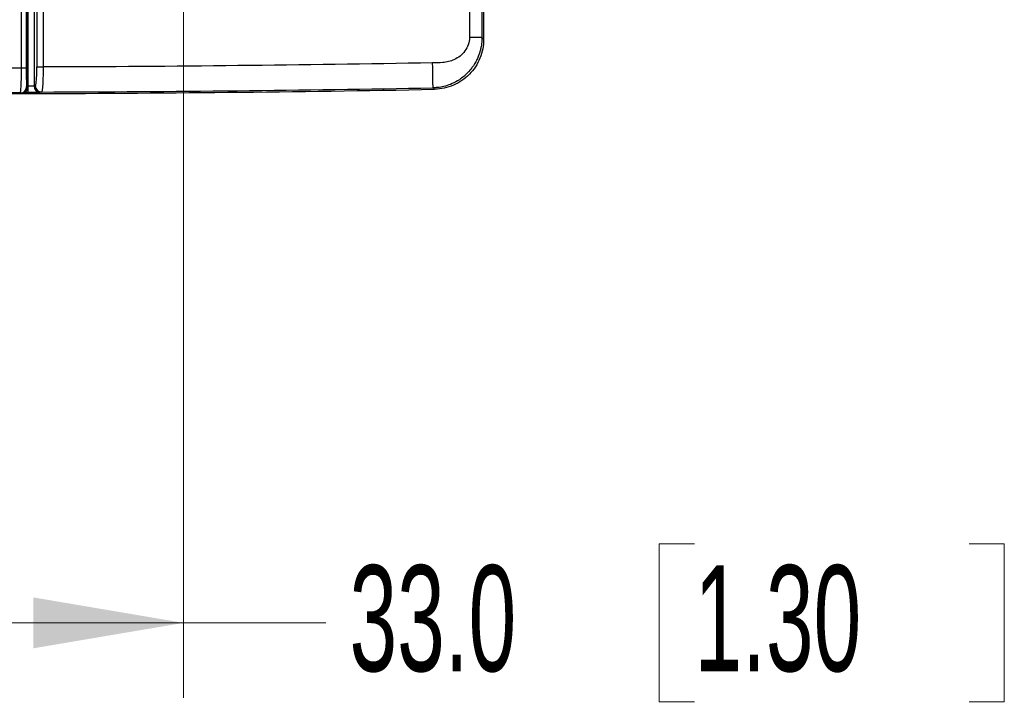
# Model space of a CAD drawing. Header units: millimetres. Extents: x 10 to 272, y 8 to 208.
# Tile 55 of 75: x 92 to 112, y 145 to 159. Entities that reach past the tile are written whole.
import ezdxf

# ---------------------------------------------------------------- set-up
doc = ezdxf.new("R2010")
doc.units = ezdxf.units.MM
doc.styles.add('SLDTEXTSTYLE1', font='TXT', dxfattribs={"width": 0.605})
doc.dimstyles.new('SLDDIMSTYLE3', dxfattribs={"dimtxt": 2.054655, "dimasz": 3, "dimexe": 0, "dimexo": 0.0625, "dimgap": 0.513664, "dimtad": 0, "dimtih": 1, "dimtoh": 1, "dimdec": 1, "dimlfac": 2, "dimrnd": 1e-09, "dimzin": 4, "dimdsep": 46, "dimtxsty": 'SLDTEXTSTYLE1', "dimsah": 1, "dimcen": 0.09, "dimadec": 0, "dimazin": 1, "dimtfac": 1, "dimtdec": 1, "dimtofl": 0, "dimtmove": 0, "dimatfit": 3, "dimfxl": 1, "dimfrac": 2, "dimtolj": 1, "dimtzin": 12, "dimarcsym": 0})

# ---------------------------------------------------------------- blocks, each defined once
blk = doc.blocks.new('_D_7')
at = {"color": 7, "linetype": 'Continuous', "lineweight": 18}
for p, q in [((79.112, 170.314), (79.112, 145.36)), ((95.612, 161.314), (95.612, 145.36)), ((105.829, 148.438), (105.124, 148.438)), ((105.124, 148.438), (105.124, 145.282)), ((111.317, 148.438), (112.023, 148.438)), ((112.023, 148.438), (112.023, 145.282)), ((79.112, 146.86), (95.612, 146.86)), ((95.612, 146.86), (98.46, 146.86)), ((105.124, 145.282), (105.829, 145.282)), ((112.023, 145.282), (111.317, 145.282))]:
    blk.add_line(p, q, dxfattribs=at)
for points in [[(79.112, 146.86), (82.112, 146.352), (82.112, 147.368)], [(95.612, 146.86), (92.612, 147.368), (92.612, 146.352)]]:
    blk.add_solid(points, dxfattribs=at)
at = {"color": 7, "linetype": 'Continuous', "lineweight": 18, "char_height": 2.1167, "attachment_point": 1, "style": 'SLDTEXTSTYLE1'}
for s, insert in [('33.0', (98.931, 148.011)), ('1.30', (105.829, 148.011))]:
    blk.add_mtext(s, dxfattribs=dict(at, insert=insert))

msp = doc.modelspace()

# ---------------------------------------------------------------- linework, layer by layer
at = {"color": 7, "linetype": 'Continuous', "lineweight": 25}
for p, q in [((101.6124, 186.1061), (101.6124, 158.5213)), ((101.3281, 164.9587), (101.3281, 158.555)), ((101.578, 164.9194), (101.578, 158.555)), ((92.3731, 157.9502), (92.3731, 163.7317)), ((92.4674, 163.7317), (92.4674, 157.9502)), ((92.4874, 163.7259), (92.4874, 157.5616)), ((92.4979, 163.6868), (92.4979, 157.5829)), ((92.6224, 163.6868), (92.6224, 157.5875)), ((92.6803, 163.6701), (92.6803, 157.9677)), ((92.8049, 163.6701), (92.8049, 157.9677)), ((101.578, 158.555), (101.3281, 158.555)), ((101.6124, 158.5213), (101.578, 158.555)), ((92.3731, 157.9502), (92.4674, 157.9502)), ((92.6803, 157.9677), (92.8049, 157.9677)), ((92.474, 157.575), (92.4874, 157.5616)), ((92.4979, 157.5829), (92.4874, 157.5829)), ((92.6224, 157.5875), (92.6481, 157.5927)), ((100.6311, 157.5216), (100.601, 157.5511)), ((92.4982, 157.4579), (92.4313, 157.4578)), ((92.773, 157.4677), (92.7473, 157.4625))]:
    msp.add_line(p, q, dxfattribs=at)
at = {"color": 7, "linetype": 'Continuous', "lineweight": 25, "flags": 128}
for points in [[(100.601, 157.5511), (100.6008, 157.5622), (100.6002, 157.5916), (100.5994, 157.6384), (100.5982, 157.7006), (100.5968, 157.776), (100.5952, 157.8617), (100.5935, 157.9545), (100.5917, 158.051)], [(92.4979, 157.5829), (92.4979, 157.5588), (92.498, 157.5355), (92.498, 157.5141), (92.4981, 157.4953), (92.4981, 157.4797), (92.4981, 157.468), (92.4982, 157.4607), (92.4982, 157.4579)], [(92.3627, 157.4366), (92.3583, 157.441), (92.3493, 157.45)]]:
    msp.add_lwpolyline(points, dxfattribs=at)
at = {"color": 7, "linetype": 'Continuous', "lineweight": 25}
for radius in [13.8722, 13.8708]:
    msp.add_circle((79.1124, 172.3137), radius, dxfattribs=at)
for centre, radius, start, end in [((92.349, 157.575), 0.125, 270.13329, 359.97997), ((91.3624, 657.1856), 499.75, 270.11468, 271.062707), ((92.7474, 157.5875), 0.125, 179.99848, 269.95112), ((92.7731, 157.5927), 0.125, 179.9984, 269.95462), ((91.3624, 657.1856), 499.7199, 270.161728, 271.059313), ((91.3624, 657.1856), 499.75, 269.83248, 270.11468)]:
    msp.add_arc(centre, radius, start, end, dxfattribs=at)
for points, knots in [([(101.3281, 158.555), (101.3281, 158.4577), (101.293, 158.3628), (101.2099, 158.2494), (101.177, 158.2156), (101.1057, 158.1586), (101.0675, 158.1357), (100.9895, 158.0992), (100.9494, 158.0854), (100.8714, 158.0663), (100.8334, 158.0606), (100.7231, 158.0502), (100.6559, 158.0521), (100.5917, 158.051)], [0, 0, 0, 0, 0.25, 0.25, 0.375, 0.375, 0.5, 0.5, 0.625, 0.625, 0.75, 0.75, 1, 1, 1, 1]), ([(101.578, 158.555), (101.5777, 158.5356), (101.5771, 158.496), (101.5715, 158.4356), (101.5623, 158.3731), (101.5484, 158.309), (101.5297, 158.2436), (101.5037, 158.1716), (101.4674, 158.0916), (101.4231, 158.0148), (101.367, 157.9342), (101.2773, 157.8287), (101.146, 157.7194), (100.9906, 157.6347), (100.8529, 157.5856), (100.7249, 157.5578), (100.6411, 157.5533), (100.601, 157.5511)], [0, 0, 0, 0, 0.0369419, 0.0754994, 0.115715, 0.1576136, 0.2012019, 0.2464666, 0.3053819, 0.3715768, 0.4187532, 0.4973441, 0.6420852, 0.750176, 0.8401863, 0.9234187, 1, 1, 1, 1]), ([(101.6124, 158.5213), (101.6124, 158.456), (101.6061, 158.3919), (101.5813, 158.2656), (101.5626, 158.2029), (101.5136, 158.083), (101.4836, 158.0261), (101.4128, 157.9183), (101.3715, 157.8671), (101.2812, 157.7751), (101.232, 157.7337), (101.1251, 157.6603), (101.0679, 157.6287), (100.8907, 157.5523), (100.7616, 157.524), (100.6311, 157.5216)], [0, 0, 0, 0, 0.125, 0.125, 0.25, 0.25, 0.375, 0.375, 0.5, 0.5, 0.625, 0.625, 0.75, 0.75, 1, 1, 1, 1]), ([(92.3493, 157.45), (92.3522, 157.4511), (92.3551, 157.4647), (92.3607, 157.5153), (92.3634, 157.552), (92.3701, 157.6896), (92.373, 157.8182), (92.3731, 157.9502)], [0, 0, 0, 0, 0.25, 0.25, 0.5, 0.5, 1, 1, 1, 1]), ([(92.4674, 157.9502), (92.4674, 157.8504), (92.4681, 157.7536), (92.47, 157.6507), (92.4707, 157.6234), (92.4723, 157.5859), (92.4732, 157.5758), (92.474, 157.575)], [0, 0, 0, 0, 0.5, 0.5, 0.75, 0.75, 1, 1, 1, 1]), ([(92.6481, 157.5927), (92.6492, 157.5933), (92.6513, 157.5944), (92.6544, 157.6004), (92.6574, 157.6095), (92.6614, 157.6262), (92.666, 157.6551), (92.6709, 157.7017), (92.675, 157.7583), (92.678, 157.8233), (92.68, 157.8939), (92.6802, 157.9431), (92.6803, 157.9677)], [0, 0, 0, 0, 0.0625535, 0.1243861, 0.1860614, 0.2481471, 0.3722206, 0.4969705, 0.6220472, 0.7475587, 0.8732973, 1, 1, 1, 1]), ([(92.8049, 157.9677), (92.8048, 157.9507), (92.8048, 157.916), (92.8042, 157.8635), (92.8033, 157.8105), (92.802, 157.7579), (92.8003, 157.7069), (92.7981, 157.6587), (92.7951, 157.6039), (92.7898, 157.5398), (92.7833, 157.4911), (92.7772, 157.4707), (92.774, 157.4685), (92.773, 157.4677)], [0, 0, 0, 0, 0.065751, 0.1341056, 0.2048169, 0.2775641, 0.3519567, 0.427543, 0.5038254, 0.6336637, 0.8151557, 0.9379396, 1, 1, 1, 1]), ([(92.4874, 157.5616), (92.4874, 157.5286), (92.4739, 157.4964), (92.428, 157.4503), (92.3957, 157.4367), (92.3627, 157.4366)], [0, 0, 0, 0, 0.5, 0.5, 1, 1, 1, 1]), ([(92.6224, 157.5875), (92.6197, 157.5864), (92.6051, 157.5853), (92.5596, 157.5836), (92.5291, 157.583), (92.4979, 157.5829)], [0, 0, 0, 0, 0.5, 0.5, 1, 1, 1, 1]), ([(92.7473, 157.4625), (92.7455, 157.4623), (92.742, 157.4618), (92.7305, 157.4612), (92.7144, 157.4606), (92.6932, 157.46), (92.6646, 157.4594), (92.626, 157.4588), (92.5819, 157.4583), (92.5386, 157.458), (92.5119, 157.4579), (92.4982, 157.4579)], [0, 0, 0, 0, 0.1030548, 0.2024566, 0.3002915, 0.3987454, 0.4999641, 0.6394877, 0.7845818, 0.8886254, 1, 1, 1, 1])]:
    msp.add_open_spline(points, degree=3, knots=knots, dxfattribs=at)
for points in [[(91.2747, 157.9563), (91.6315, 157.9533), (91.9976, 157.9512), (92.3731, 157.9502)], [(100.5917, 158.051), (97.9964, 158.003), (95.4006, 157.9752), (92.8049, 157.9677)], [(92.3493, 157.45), (91.9142, 157.451), (91.4906, 157.4531), (91.0784, 157.4564)]]:
    msp.add_open_spline(points, degree=3, dxfattribs=at)

# ---------------------------------------------------------------- dimensions: what is measured, and where the dimension line sits
at = {"color": 7, "linetype": 'Continuous', "lineweight": 18}
dim = msp.add_linear_dim(base=(95.6124, 146.86), p1=(79.1124, 172.3137), p2=(95.6124, 163.3137), dimstyle='SLDDIMSTYLE3', dxfattribs=at)
dim.commit()
dim.dimension.update_dxf_attribs({"geometry": '_D_7', "text_midpoint": (105.8295, 146.86), "dimtype": 160})

doc.saveas('drawing.dxf')
